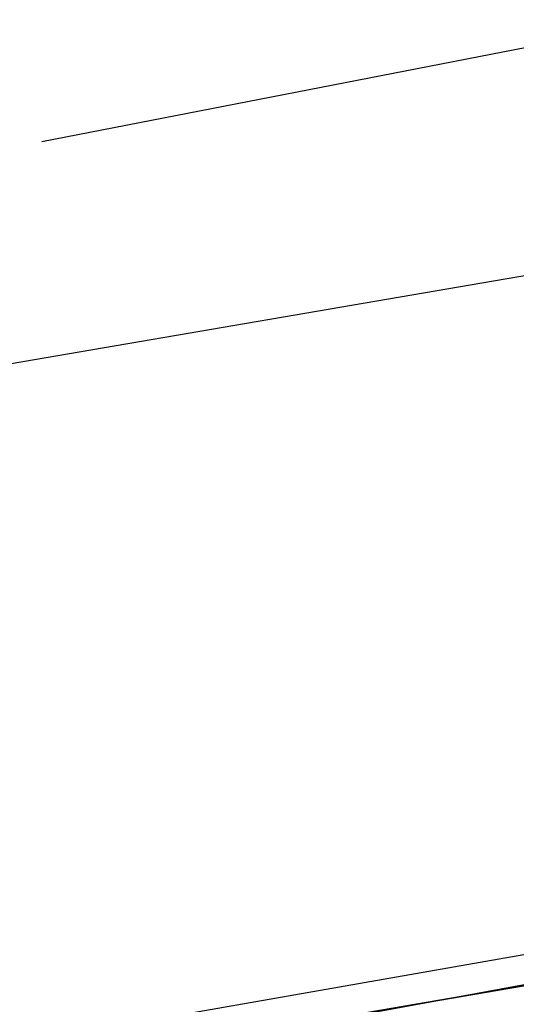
# Model space of a CAD drawing. Header units: feet. Extents: x -79 to 198, y -22 to 181.
# Tile 178 of 256: x 79.393 to 79.841, y 17.281 to 18.167. Entities that reach past the tile are written whole.
import ezdxf

# ---------------------------------------------------------------- set-up
doc = ezdxf.new("R2010")
doc.units = ezdxf.units.FT
doc.layers.add('A-LINEA', color=7, linetype='CONTINUOUS')

msp = doc.modelspace()

# ---------------------------------------------------------------- linework, layer by layer
at = {"layer": 'A-LINEA'}
for p, q in [((79.4133, 18.0578), (79.8933, 18.1511)), ((79.4133, 18.0578), (79.8933, 18.1511)), ((79.8533, 17.9378), (76.2, 17.3111)), ((79.8533, 17.9378), (76.2, 17.3111))]:
    msp.add_line(p, q, dxfattribs=at)
for points in [[(26.7067, 23.3511), (28.04, 21.6178), (31.0267, 20.8311), (34.0133, 20.0978), (37.0133, 19.4044), (40.0267, 18.7778), (43.0533, 18.2044), (46.0933, 17.6844), (49.1467, 17.2178), (52.2, 16.8044), (55.2533, 16.4444), (58.32, 16.1511), (60.4, 16.0178), (62.48, 15.9511), (64.5467, 15.9244), (66.6267, 15.9511), (68.7067, 16.0178), (70.7867, 16.1511), (72.8533, 16.3244), (74.92, 16.5511), (76.9867, 16.8178), (79.04, 17.1511), (81.08, 17.5244), (83.12, 17.9378)], [(26.7067, 23.3511), (28.04, 21.6178), (31.0267, 20.8311), (34.0133, 20.0978), (37.0133, 19.4044), (40.0267, 18.7778), (43.0533, 18.2044), (46.0933, 17.6844), (49.1467, 17.2178), (52.2, 16.8044), (55.2533, 16.4444), (58.32, 16.1511), (60.4, 16.0178), (62.48, 15.9511), (64.5467, 15.9244), (66.6267, 15.9511), (68.7067, 16.0178), (70.7867, 16.1511), (72.8533, 16.3244), (74.92, 16.5511), (76.9867, 16.8178), (79.04, 17.1511), (81.08, 17.5244), (83.12, 17.9378)], [(80.08, 17.3378), (76.1867, 16.6711), (76.1867, 16.6844), (80.0667, 17.3644), (80.08, 17.3378)], [(80.08, 17.3378), (76.1867, 16.6711), (76.1867, 16.6844), (80.0667, 17.3644), (80.08, 17.3378)], [(80.08, 17.3111), (76.1867, 16.6444), (76.1867, 16.6578), (76.1867, 16.6711), (80.08, 17.3378), (80.08, 17.3244), (80.08, 17.3111)], [(80.08, 17.3111), (76.1867, 16.6444), (76.1867, 16.6578), (76.1867, 16.6711), (80.08, 17.3378), (80.08, 17.3244), (80.08, 17.3111)]]:
    msp.add_lwpolyline(points, dxfattribs=at)

doc.saveas('drawing.dxf')
